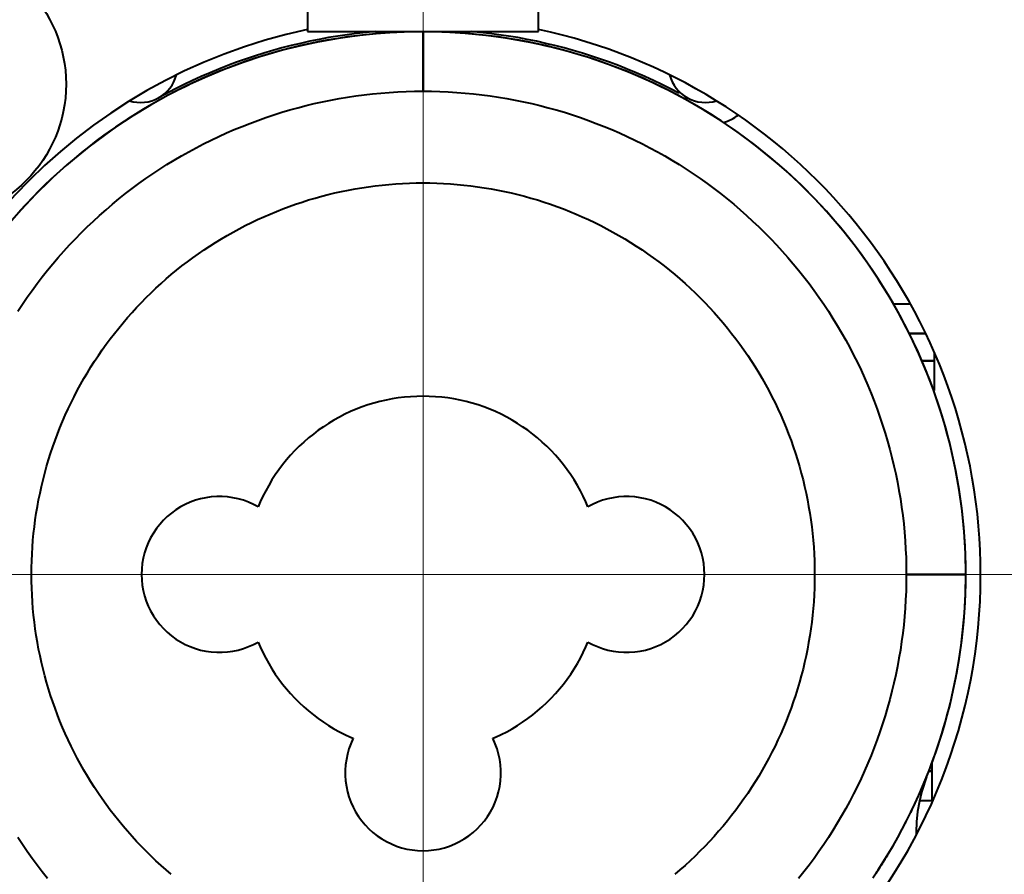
# Model space of a CAD drawing. Header units: millimetres. Extents: x 0 to 420, y -2 to 296.
# Tile 20 of 32: x 142 to 162, y 175 to 192. Entities that reach past the tile are written whole.
import ezdxf
from ezdxf.enums import TextEntityAlignment as Align
from ezdxf.lldxf.tags import DXFTag

# ---------------------------------------------------------------- set-up
doc = ezdxf.new("R2010")
doc.units = ezdxf.units.MM
for name, color, linetype in [('__NAS04_PROGETTI', 7, 'Continuous'), ('Default', 7, 'Continuous'), ('DV1_Predefinito', 7, 'Continuous'), ('ME001036.00.04', 7, 'Continuous'), ('ME001049.00.01', 7, 'Continuous'), ('VI000289', 7, 'Continuous')]:
    doc.layers.add(name, color=color, linetype=linetype)
doc.styles.add('SEACAD_Solid_Edge_ISO', font='txt')
doc.styles.add('SEACAD_Solid_Edge_ISOI', font='seisoi.ttf')
tags = doc.linetypes.add('CENTER2', pattern=[28.575, 19.05, -3.175, 3.175, -3.175]).pattern_tags.tags
tags[10:11] = [DXFTag(74, 4), DXFTag(75, 0), DXFTag(340, '0'), DXFTag(46, 0.0), DXFTag(50, 0.0), DXFTag(44, 0.0), DXFTag(45, 0.0)]
tags[8:9] = [DXFTag(74, 4), DXFTag(75, 0), DXFTag(340, '0'), DXFTag(46, 0.0), DXFTag(50, 0.0), DXFTag(44, 0.0), DXFTag(45, 0.0)]
tags[6:7] = [DXFTag(74, 4), DXFTag(75, 0), DXFTag(340, '0'), DXFTag(46, 0.0), DXFTag(50, 0.0), DXFTag(44, 0.0), DXFTag(45, 0.0)]
tags[4:5] = [DXFTag(74, 4), DXFTag(75, 0), DXFTag(340, '0'), DXFTag(46, 0.0), DXFTag(50, 0.0), DXFTag(44, 0.0), DXFTag(45, 0.0)]
doc.dimstyles.new('ISO', dxfattribs={"dimtxt": 3.5, "dimasz": 3.5, "dimexe": 1.75, "dimexo": 0, "dimgap": 0.875, "dimtad": 1, "dimtxsty": 'SEACAD_Solid_Edge_ISO', "dimblk1": '_SE_FILLED', "dimblk2": '_SE_FILLED', "dimsah": 1, "dimcen": 1.75, "dimadec": 1, "dimazin": 0, "dimtfac": 0.5, "dimtdec": 3, "dimtmove": 0, "dimatfit": 3, "dimfxl": 1, "dimarcsym": 0})

# ---------------------------------------------------------------- blocks, each defined once
blk = doc.blocks.new('SE')
at = {"layer": '__NAS04_PROGETTI', "color": 7, "linetype": 'Continuous', "lineweight": 40}
for p, q in [((147.646, 192.075), (147.646, 191.618)), ((152.304, 191.618), (152.304, 192.075)), ((147.646, 191.618), (152.304, 191.618)), ((148.065, 191.494), (147.877, 191.459)), ((148.255, 191.525), (148.065, 191.494)), ((148.444, 191.554), (148.255, 191.525)), ((148.449, 191.508), (148.26, 191.479)), ((148.451, 191.506), (148.262, 191.478)), ((148.635, 191.579), (148.444, 191.554)), ((148.639, 191.533), (148.449, 191.508)), ((148.641, 191.531), (148.451, 191.506)), ((148.826, 191.6), (148.635, 191.579)), ((148.829, 191.554), (148.639, 191.533)), ((148.831, 191.553), (148.641, 191.531)), ((149.007, 191.618), (148.826, 191.6)), ((149.019, 191.573), (148.829, 191.554)), ((149.021, 191.571), (148.831, 191.553)), ((149.209, 191.588), (149.019, 191.573)), ((149.211, 191.586), (149.021, 191.571)), ((149.4, 191.599), (149.209, 191.588)), ((149.402, 191.598), (149.211, 191.586)), ((149.591, 191.608), (149.4, 191.599)), ((149.593, 191.606), (149.402, 191.598)), ((149.782, 191.613), (149.591, 191.608)), ((149.784, 191.611), (149.593, 191.606)), ((149.973, 191.614), (149.782, 191.613)), ((149.975, 191.613), (149.784, 191.611)), ((150.164, 191.613), (149.973, 191.614)), ((150.166, 191.611), (149.975, 191.613)), ((149.975, 191.613), (149.975, 190.413)), ((149.975, 190.413), (149.975, 191.613)), ((150.355, 191.608), (150.164, 191.613)), ((150.357, 191.606), (150.166, 191.611)), ((150.546, 191.599), (150.355, 191.608)), ((150.548, 191.598), (150.357, 191.606)), ((150.737, 191.588), (150.546, 191.599)), ((150.739, 191.586), (150.548, 191.598)), ((150.928, 191.573), (150.737, 191.588)), ((150.929, 191.571), (150.739, 191.586)), ((151.118, 191.554), (150.928, 191.573)), ((151.12, 191.553), (150.929, 191.571)), ((151.125, 191.6), (150.943, 191.618)), ((151.308, 191.533), (151.118, 191.554)), ((151.31, 191.531), (151.12, 191.553)), ((151.315, 191.579), (151.125, 191.6)), ((151.497, 191.508), (151.308, 191.533)), ((151.499, 191.506), (151.31, 191.531)), ((151.506, 191.554), (151.315, 191.579)), ((151.686, 191.479), (151.497, 191.508)), ((151.688, 191.478), (151.499, 191.506)), ((151.696, 191.525), (151.506, 191.554)), ((151.885, 191.494), (151.696, 191.525)), ((152.074, 191.459), (151.885, 191.494)), ((147.314, 191.334), (147.129, 191.286)), ((147.501, 191.379), (147.314, 191.334)), ((147.51, 191.334), (147.324, 191.289)), ((147.512, 191.332), (147.326, 191.287)), ((147.689, 191.42), (147.501, 191.379)), ((147.697, 191.375), (147.51, 191.334)), ((147.698, 191.373), (147.512, 191.332)), ((147.877, 191.459), (147.689, 191.42)), ((147.884, 191.413), (147.697, 191.375)), ((147.886, 191.411), (147.698, 191.373)), ((148.072, 191.448), (147.884, 191.413)), ((148.074, 191.446), (147.886, 191.411)), ((148.26, 191.479), (148.072, 191.448)), ((148.262, 191.478), (148.074, 191.446)), ((151.875, 191.448), (151.686, 191.479)), ((151.877, 191.446), (151.688, 191.478)), ((152.063, 191.413), (151.875, 191.448)), ((152.064, 191.411), (151.877, 191.446)), ((152.25, 191.375), (152.063, 191.413)), ((152.252, 191.373), (152.064, 191.411)), ((152.262, 191.42), (152.074, 191.459)), ((152.437, 191.334), (152.25, 191.375)), ((152.438, 191.332), (152.252, 191.373)), ((152.449, 191.379), (152.262, 191.42)), ((152.622, 191.289), (152.437, 191.334)), ((152.624, 191.287), (152.438, 191.332)), ((152.636, 191.334), (152.449, 191.379)), ((152.822, 191.286), (152.636, 191.334)), ((146.577, 191.122), (146.395, 191.061)), ((146.76, 191.18), (146.577, 191.122)), ((146.772, 191.136), (146.59, 191.078)), ((146.774, 191.134), (146.591, 191.077)), ((146.944, 191.235), (146.76, 191.18)), ((146.955, 191.19), (146.772, 191.136)), ((146.957, 191.188), (146.774, 191.134)), ((147.129, 191.286), (146.944, 191.235)), ((147.139, 191.241), (146.955, 191.19)), ((147.141, 191.24), (146.957, 191.188)), ((147.324, 191.289), (147.139, 191.241)), ((147.326, 191.287), (147.141, 191.24)), ((152.807, 191.241), (152.622, 191.289)), ((152.809, 191.24), (152.624, 191.287)), ((152.992, 191.19), (152.807, 191.241)), ((152.993, 191.188), (152.809, 191.24)), ((153.007, 191.235), (152.822, 191.286)), ((153.175, 191.136), (152.992, 191.19)), ((153.177, 191.134), (152.993, 191.188)), ((153.191, 191.18), (153.007, 191.235)), ((153.357, 191.078), (153.175, 191.136)), ((153.359, 191.077), (153.177, 191.134)), ((153.374, 191.122), (153.191, 191.18)), ((153.556, 191.061), (153.374, 191.122)), ((146.034, 190.93), (145.855, 190.86)), ((146.214, 190.997), (146.034, 190.93)), ((146.228, 190.954), (146.049, 190.887)), ((146.23, 190.952), (146.051, 190.885)), ((146.395, 191.061), (146.214, 190.997)), ((146.408, 191.018), (146.228, 190.954)), ((146.41, 191.016), (146.23, 190.952)), ((146.59, 191.078), (146.408, 191.018)), ((146.591, 191.077), (146.41, 191.016)), ((153.538, 191.018), (153.357, 191.078)), ((153.54, 191.016), (153.359, 191.077)), ((153.718, 190.954), (153.538, 191.018)), ((153.72, 190.952), (153.54, 191.016)), ((153.737, 190.997), (153.556, 191.061)), ((153.897, 190.887), (153.718, 190.954)), ((153.899, 190.885), (153.72, 190.952)), ((153.916, 190.93), (153.737, 190.997)), ((154.095, 190.86), (153.916, 190.93)), ((145.502, 190.71), (145.327, 190.63)), ((145.678, 190.786), (145.502, 190.71)), ((145.695, 190.744), (145.52, 190.668)), ((145.697, 190.742), (145.521, 190.666)), ((145.855, 190.86), (145.678, 190.786)), ((145.871, 190.817), (145.695, 190.744)), ((145.873, 190.815), (145.697, 190.742)), ((146.049, 190.887), (145.871, 190.817)), ((146.051, 190.885), (145.873, 190.815)), ((154.075, 190.817), (153.897, 190.887)), ((154.077, 190.815), (153.899, 190.885)), ((154.252, 190.744), (154.075, 190.817)), ((154.254, 190.742), (154.077, 190.815)), ((154.272, 190.786), (154.095, 190.86)), ((154.427, 190.668), (154.252, 190.744)), ((154.429, 190.666), (154.254, 190.742)), ((154.448, 190.71), (154.272, 190.786)), ((154.623, 190.63), (154.448, 190.71)), ((145.154, 190.548), (144.982, 190.462)), ((145.173, 190.506), (145.002, 190.421)), ((145.175, 190.504), (145.004, 190.419)), ((145.327, 190.63), (145.154, 190.548)), ((145.346, 190.588), (145.173, 190.506)), ((145.175, 190.504), (145.174, 190.506)), ((145.347, 190.587), (145.175, 190.504)), ((145.52, 190.668), (145.346, 190.588)), ((145.521, 190.666), (145.347, 190.587)), ((154.601, 190.588), (154.427, 190.668)), ((154.603, 190.587), (154.429, 190.666)), ((154.773, 190.506), (154.601, 190.588)), ((154.775, 190.504), (154.603, 190.587)), ((154.796, 190.548), (154.623, 190.63)), ((154.945, 190.421), (154.773, 190.506)), ((154.775, 190.505), (154.775, 190.505)), ((154.946, 190.419), (154.775, 190.504)), ((154.968, 190.462), (154.796, 190.548)), ((144.982, 190.462), (144.653, 190.287)), ((144.833, 190.333), (144.665, 190.241)), ((144.834, 190.331), (144.666, 190.24)), ((145.002, 190.421), (144.833, 190.333)), ((145.004, 190.419), (144.834, 190.331)), ((148.45, 190.293), (148.618, 190.318)), ((148.618, 190.318), (148.787, 190.34)), ((148.787, 190.34), (148.956, 190.359)), ((148.956, 190.359), (149.125, 190.376)), ((149.125, 190.376), (149.295, 190.389)), ((149.295, 190.389), (149.465, 190.399)), ((149.465, 190.399), (149.635, 190.407)), ((149.635, 190.407), (149.805, 190.411)), ((149.805, 190.411), (149.975, 190.413)), ((149.975, 190.413), (150.145, 190.411)), ((150.145, 190.411), (150.315, 190.407)), ((150.315, 190.407), (150.485, 190.399)), ((150.485, 190.399), (150.655, 190.389)), ((150.655, 190.389), (150.825, 190.376)), ((150.825, 190.376), (150.994, 190.359)), ((150.994, 190.359), (151.163, 190.34)), ((151.163, 190.34), (151.332, 190.318)), ((151.332, 190.318), (151.5, 190.293)), ((155.114, 190.333), (154.945, 190.421)), ((155.116, 190.331), (154.946, 190.419)), ((155.138, 190.373), (154.968, 190.462)), ((155.282, 190.241), (155.114, 190.333)), ((155.284, 190.24), (155.116, 190.331)), ((155.151, 190.398), (155.138, 190.373)), ((155.265, 190.307), (155.282, 190.241)), ((144.498, 190.147), (144.334, 190.05)), ((144.5, 190.146), (144.335, 190.049)), ((144.665, 190.241), (144.498, 190.147)), ((144.666, 190.24), (144.5, 190.146)), ((147.452, 190.08), (147.616, 190.123)), ((147.616, 190.123), (147.782, 190.163)), ((147.782, 190.163), (147.948, 190.2)), ((147.948, 190.2), (148.115, 190.234)), ((148.115, 190.234), (148.282, 190.265)), ((148.282, 190.265), (148.45, 190.293)), ((151.5, 190.293), (151.668, 190.265)), ((151.668, 190.265), (151.835, 190.234)), ((151.835, 190.234), (152.002, 190.2)), ((152.002, 190.2), (152.168, 190.163)), ((152.168, 190.163), (152.334, 190.123)), ((152.334, 190.123), (152.499, 190.08)), ((155.45, 190.146), (155.284, 190.24)), ((155.615, 190.049), (155.45, 190.146)), ((144.171, 189.95), (144.01, 189.848)), ((144.173, 189.949), (144.011, 189.846)), ((144.334, 190.05), (144.171, 189.95)), ((144.335, 190.049), (144.173, 189.949)), ((146.801, 189.881), (146.962, 189.935)), ((146.962, 189.935), (147.124, 189.987)), ((147.124, 189.987), (147.288, 190.035)), ((147.288, 190.035), (147.452, 190.08)), ((152.499, 190.08), (152.663, 190.035)), ((152.663, 190.035), (152.826, 189.987)), ((152.826, 189.987), (152.988, 189.935)), ((152.988, 189.935), (153.149, 189.881)), ((155.778, 189.949), (155.615, 190.049)), ((155.939, 189.846), (155.778, 189.949)), ((143.85, 189.742), (143.693, 189.634)), ((143.852, 189.741), (143.694, 189.632)), ((144.01, 189.848), (143.85, 189.742)), ((144.011, 189.846), (143.852, 189.741)), ((146.323, 189.703), (146.481, 189.765)), ((146.481, 189.765), (146.64, 189.825)), ((146.64, 189.825), (146.801, 189.881)), ((153.149, 189.881), (153.31, 189.825)), ((153.31, 189.825), (153.469, 189.765)), ((153.469, 189.765), (153.628, 189.703)), ((156.098, 189.741), (155.939, 189.846)), ((156.256, 189.632), (156.098, 189.741)), ((143.537, 189.523), (143.383, 189.409)), ((143.539, 189.521), (143.385, 189.408)), ((143.693, 189.634), (143.537, 189.523)), ((143.694, 189.632), (143.539, 189.521)), ((145.855, 189.499), (146.009, 189.57)), ((146.009, 189.57), (146.165, 189.638)), ((146.165, 189.638), (146.323, 189.703)), ((153.628, 189.703), (153.785, 189.638)), ((153.785, 189.638), (153.941, 189.57)), ((153.941, 189.57), (154.096, 189.499)), ((156.411, 189.521), (156.256, 189.632)), ((156.565, 189.408), (156.411, 189.521)), ((143.383, 189.409), (143.232, 189.293)), ((143.385, 189.408), (143.234, 189.291)), ((145.398, 189.271), (145.549, 189.35)), ((145.549, 189.35), (145.701, 189.426)), ((145.701, 189.426), (145.855, 189.499)), ((154.096, 189.499), (154.249, 189.426)), ((154.249, 189.426), (154.402, 189.35)), ((154.402, 189.35), (154.552, 189.271)), ((156.717, 189.291), (156.565, 189.408)), ((143.082, 189.174), (142.935, 189.052)), ((143.084, 189.172), (142.937, 189.051)), ((143.232, 189.293), (143.082, 189.174)), ((143.234, 189.291), (143.084, 189.172)), ((145.1, 189.106), (145.248, 189.19)), ((145.248, 189.19), (145.398, 189.271)), ((154.552, 189.271), (154.702, 189.19)), ((154.702, 189.19), (154.85, 189.106)), ((156.866, 189.172), (156.717, 189.291)), ((157.014, 189.051), (156.866, 189.172)), ((142.789, 188.928), (142.646, 188.802)), ((142.791, 188.927), (142.648, 188.8)), ((142.935, 189.052), (142.789, 188.928)), ((142.937, 189.051), (142.791, 188.927)), ((144.665, 188.84), (144.808, 188.931)), ((144.808, 188.931), (144.953, 189.02)), ((144.953, 189.02), (145.1, 189.106)), ((154.85, 189.106), (154.997, 189.02)), ((154.997, 189.02), (155.142, 188.931)), ((155.142, 188.931), (155.285, 188.84)), ((157.159, 188.927), (157.014, 189.051)), ((157.302, 188.8), (157.159, 188.927)), ((142.646, 188.802), (142.505, 188.673)), ((142.648, 188.8), (142.507, 188.671)), ((144.383, 188.649), (144.523, 188.746)), ((144.523, 188.746), (144.665, 188.84)), ((155.285, 188.84), (155.427, 188.746)), ((155.427, 188.746), (155.567, 188.649)), ((157.443, 188.671), (157.302, 188.8)), ((142.367, 188.541), (142.23, 188.407)), ((142.369, 188.539), (142.232, 188.405)), ((142.505, 188.673), (142.367, 188.541)), ((142.507, 188.671), (142.369, 188.539)), ((144.107, 188.449), (144.244, 188.551)), ((144.244, 188.551), (144.383, 188.649)), ((149.012, 188.504), (149.149, 188.519)), ((149.149, 188.519), (149.287, 188.533)), ((149.287, 188.533), (149.424, 188.543)), ((149.424, 188.543), (149.562, 188.552)), ((149.562, 188.552), (149.699, 188.558)), ((149.699, 188.558), (149.837, 188.562)), ((149.837, 188.562), (149.975, 188.563)), ((149.975, 188.563), (150.113, 188.562)), ((150.113, 188.562), (150.251, 188.558)), ((150.251, 188.558), (150.389, 188.552)), ((150.389, 188.552), (150.526, 188.543)), ((150.526, 188.543), (150.664, 188.533)), ((150.664, 188.533), (150.801, 188.519)), ((150.801, 188.519), (150.938, 188.504)), ((155.567, 188.649), (155.706, 188.551)), ((155.706, 188.551), (155.843, 188.449)), ((157.582, 188.539), (157.443, 188.671)), ((157.718, 188.405), (157.582, 188.539)), ((142.23, 188.407), (142.097, 188.271)), ((142.232, 188.405), (142.098, 188.269)), ((143.839, 188.24), (143.972, 188.346)), ((143.972, 188.346), (144.107, 188.449)), ((147.931, 188.294), (148.064, 188.328)), ((148.064, 188.328), (148.198, 188.36)), ((148.198, 188.36), (148.333, 188.39)), ((148.333, 188.39), (148.468, 188.418)), ((148.468, 188.418), (148.603, 188.443)), ((148.603, 188.443), (148.739, 188.465)), ((148.739, 188.465), (148.876, 188.486)), ((148.876, 188.486), (149.012, 188.504)), ((150.938, 188.504), (151.075, 188.486)), ((151.075, 188.486), (151.211, 188.465)), ((151.211, 188.465), (151.347, 188.443)), ((151.347, 188.443), (151.483, 188.418)), ((151.483, 188.418), (151.618, 188.39)), ((151.618, 188.39), (151.752, 188.36)), ((151.752, 188.36), (151.886, 188.328)), ((151.886, 188.328), (152.02, 188.294)), ((155.843, 188.449), (155.978, 188.346)), ((155.978, 188.346), (156.111, 188.24)), ((157.852, 188.269), (157.718, 188.405)), ((141.965, 188.132), (141.836, 187.991)), ((141.967, 188.131), (141.838, 187.99)), ((142.097, 188.271), (141.965, 188.132)), ((142.098, 188.269), (141.967, 188.131)), ((143.579, 188.021), (143.708, 188.132)), ((143.708, 188.132), (143.839, 188.24)), ((147.273, 188.086), (147.403, 188.132)), ((147.403, 188.132), (147.534, 188.176)), ((147.534, 188.176), (147.665, 188.218)), ((147.665, 188.218), (147.798, 188.257)), ((147.798, 188.257), (147.931, 188.294)), ((152.02, 188.294), (152.153, 188.257)), ((152.153, 188.257), (152.285, 188.218)), ((152.285, 188.218), (152.416, 188.176)), ((152.416, 188.176), (152.547, 188.132)), ((152.547, 188.132), (152.677, 188.086)), ((156.111, 188.24), (156.242, 188.132)), ((156.242, 188.132), (156.372, 188.021)), ((157.983, 188.131), (157.852, 188.269)), ((158.113, 187.99), (157.983, 188.131)), ((143.451, 187.908), (143.579, 188.021)), ((146.762, 187.88), (146.888, 187.935)), ((146.888, 187.935), (147.016, 187.987)), ((147.016, 187.987), (147.144, 188.038)), ((147.144, 188.038), (147.273, 188.086)), ((152.677, 188.086), (152.806, 188.038)), ((152.806, 188.038), (152.935, 187.987)), ((152.935, 187.987), (153.062, 187.935)), ((153.062, 187.935), (153.188, 187.88)), ((156.372, 188.021), (156.499, 187.908)), ((158.239, 187.846), (158.113, 187.99)), ((143.202, 187.676), (143.326, 187.793)), ((143.326, 187.793), (143.451, 187.908)), ((146.389, 187.702), (146.512, 187.763)), ((146.512, 187.763), (146.637, 187.823)), ((146.637, 187.823), (146.762, 187.88)), ((153.188, 187.88), (153.314, 187.823)), ((153.314, 187.823), (153.438, 187.763)), ((153.438, 187.763), (153.562, 187.702)), ((156.499, 187.908), (156.625, 187.793)), ((156.625, 187.793), (156.748, 187.676)), ((158.363, 187.701), (158.239, 187.846)), ((142.962, 187.436), (143.081, 187.557)), ((143.081, 187.557), (143.202, 187.676)), ((146.025, 187.504), (146.145, 187.572)), ((146.145, 187.572), (146.266, 187.638)), ((146.266, 187.638), (146.389, 187.702)), ((153.562, 187.702), (153.684, 187.638)), ((153.684, 187.638), (153.805, 187.572)), ((153.805, 187.572), (153.925, 187.504)), ((156.748, 187.676), (156.869, 187.557)), ((156.869, 187.557), (156.989, 187.436)), ((158.485, 187.554), (158.363, 187.701)), ((158.604, 187.404), (158.485, 187.554)), ((142.844, 187.312), (142.962, 187.436)), ((145.673, 187.288), (145.789, 187.362)), ((145.789, 187.362), (145.906, 187.434)), ((145.906, 187.434), (146.025, 187.504)), ((153.925, 187.504), (154.044, 187.434)), ((154.044, 187.434), (154.162, 187.362)), ((154.162, 187.362), (154.278, 187.288)), ((156.989, 187.436), (157.106, 187.312)), ((158.72, 187.253), (158.604, 187.404)), ((142.617, 187.059), (142.729, 187.187)), ((142.729, 187.187), (142.844, 187.312)), ((145.332, 187.054), (145.444, 187.134)), ((145.444, 187.134), (145.558, 187.212)), ((145.558, 187.212), (145.673, 187.288)), ((154.278, 187.288), (154.393, 187.212)), ((154.393, 187.212), (154.506, 187.134)), ((154.506, 187.134), (154.619, 187.054)), ((157.106, 187.312), (157.221, 187.187)), ((157.221, 187.187), (157.334, 187.059)), ((158.834, 187.099), (158.72, 187.253)), ((142.398, 186.799), (142.506, 186.93)), ((142.506, 186.93), (142.617, 187.059)), ((145.111, 186.888), (145.221, 186.972)), ((145.221, 186.972), (145.332, 187.054)), ((154.619, 187.054), (154.73, 186.972)), ((154.73, 186.972), (154.839, 186.888)), ((157.334, 187.059), (157.444, 186.93)), ((157.444, 186.93), (157.552, 186.799)), ((158.945, 186.943), (158.834, 187.099)), ((159.053, 186.786), (158.945, 186.943)), ((142.292, 186.665), (142.398, 186.799)), ((144.897, 186.714), (145.004, 186.802)), ((145.004, 186.802), (145.111, 186.888)), ((154.839, 186.888), (154.947, 186.802)), ((154.947, 186.802), (155.053, 186.714)), ((157.552, 186.799), (157.658, 186.665)), ((159.159, 186.626), (159.053, 186.786)), ((142.087, 186.394), (142.188, 186.53)), ((142.188, 186.53), (142.292, 186.665)), ((144.587, 186.44), (144.689, 186.534)), ((144.689, 186.534), (144.792, 186.625)), ((144.792, 186.625), (144.897, 186.714)), ((155.053, 186.714), (155.158, 186.625)), ((155.158, 186.625), (155.261, 186.534)), ((155.261, 186.534), (155.363, 186.44)), ((157.658, 186.665), (157.762, 186.53)), ((157.762, 186.53), (157.863, 186.394)), ((159.261, 186.465), (159.159, 186.626)), ((141.988, 186.255), (142.087, 186.394)), ((144.389, 186.249), (144.487, 186.345)), ((144.487, 186.345), (144.587, 186.44)), ((155.363, 186.44), (155.463, 186.345)), ((155.463, 186.345), (155.561, 186.249)), ((157.863, 186.394), (157.962, 186.255)), ((159.361, 186.302), (159.261, 186.465)), ((141.892, 186.115), (141.988, 186.255)), ((144.197, 186.051), (144.292, 186.151)), ((144.292, 186.151), (144.389, 186.249)), ((155.561, 186.249), (155.658, 186.151)), ((155.658, 186.151), (155.753, 186.051)), ((157.962, 186.255), (158.058, 186.115)), ((159.458, 186.138), (159.361, 186.302)), ((159.552, 185.971), (159.458, 186.138)), ((141.798, 185.973), (141.892, 186.115)), ((144.013, 185.846), (144.104, 185.949)), ((144.104, 185.949), (144.197, 186.051)), ((155.753, 186.051), (155.846, 185.949)), ((155.846, 185.949), (155.937, 185.846)), ((158.058, 186.115), (158.152, 185.973)), ((158.152, 185.973), (158.244, 185.829)), ((159.468, 186.121), (159.806, 186.121)), ((159.643, 185.803), (159.552, 185.971)), ((143.836, 185.634), (143.923, 185.741)), ((143.923, 185.741), (144.013, 185.846)), ((155.937, 185.846), (156.027, 185.741)), ((156.027, 185.741), (156.115, 185.634)), ((158.244, 185.829), (158.332, 185.684)), ((159.732, 185.634), (159.643, 185.803)), ((143.75, 185.526), (143.836, 185.634)), ((156.115, 185.634), (156.2, 185.526)), ((158.332, 185.684), (158.419, 185.538)), ((158.419, 185.538), (158.503, 185.39)), ((159.817, 185.463), (159.732, 185.634)), ((143.584, 185.306), (143.666, 185.417)), ((143.666, 185.417), (143.75, 185.526)), ((156.2, 185.526), (156.284, 185.417)), ((156.284, 185.417), (156.366, 185.306)), ((158.503, 185.39), (158.584, 185.24)), ((159.788, 185.521), (160.117, 185.521)), ((160.117, 185.521), (159.788, 185.521)), ((159.899, 185.29), (159.817, 185.463)), ((143.426, 185.08), (143.504, 185.194)), ((143.504, 185.194), (143.584, 185.306)), ((156.366, 185.306), (156.446, 185.194)), ((156.446, 185.194), (156.525, 185.08)), ((158.584, 185.24), (158.662, 185.089)), ((159.978, 185.116), (159.899, 185.29)), ((160.29, 185.142), (160.29, 184.971)), ((143.276, 184.849), (143.35, 184.965)), ((143.35, 184.965), (143.426, 185.08)), ((156.525, 185.08), (156.601, 184.965)), ((156.601, 184.965), (156.675, 184.849)), ((158.662, 185.089), (158.738, 184.937)), ((160.055, 184.941), (159.978, 185.116)), ((160.29, 184.971), (160.042, 184.971)), ((160.042, 184.971), (160.29, 184.971)), ((160.128, 184.765), (160.055, 184.941)), ((160.29, 184.971), (160.29, 184.371)), ((143.204, 184.732), (143.276, 184.849)), ((156.675, 184.849), (156.747, 184.732)), ((158.738, 184.937), (158.812, 184.783)), ((158.812, 184.783), (158.882, 184.628)), ((160.198, 184.587), (160.128, 184.765)), ((143.066, 184.493), (143.134, 184.613)), ((143.134, 184.613), (143.204, 184.732)), ((156.747, 184.732), (156.817, 184.613)), ((156.817, 184.613), (156.885, 184.493)), ((158.882, 184.628), (158.95, 184.472)), ((160.265, 184.408), (160.198, 184.587)), ((142.936, 184.249), (143, 184.372)), ((143, 184.372), (143.066, 184.493)), ((156.885, 184.493), (156.95, 184.372)), ((156.95, 184.372), (157.014, 184.249)), ((158.95, 184.472), (159.015, 184.315)), ((160.329, 184.228), (160.265, 184.408)), ((160.29, 184.371), (160.278, 184.371)), ((142.875, 184.126), (142.936, 184.249)), ((149.105, 184.151), (148.984, 184.118)), ((149.228, 184.179), (149.105, 184.151)), ((149.351, 184.203), (149.228, 184.179)), ((149.475, 184.223), (149.351, 184.203)), ((149.599, 184.238), (149.475, 184.223)), ((149.724, 184.249), (149.599, 184.238)), ((149.85, 184.256), (149.724, 184.249)), ((149.975, 184.258), (149.85, 184.256)), ((150.101, 184.256), (149.975, 184.258)), ((150.226, 184.249), (150.101, 184.256)), ((150.351, 184.238), (150.226, 184.249)), ((150.476, 184.223), (150.351, 184.238)), ((150.599, 184.203), (150.476, 184.223)), ((150.723, 184.179), (150.599, 184.203)), ((150.845, 184.151), (150.723, 184.179)), ((150.966, 184.118), (150.845, 184.151)), ((157.014, 184.249), (157.076, 184.126)), ((159.015, 184.315), (159.078, 184.157)), ((159.078, 184.157), (159.137, 183.997)), ((160.389, 184.046), (160.329, 184.228)), ((142.758, 183.876), (142.815, 184.001)), ((142.815, 184.001), (142.875, 184.126)), ((148.513, 183.947), (148.399, 183.894)), ((148.628, 183.996), (148.513, 183.947)), ((148.746, 184.041), (148.628, 183.996)), ((148.864, 184.082), (148.746, 184.041)), ((148.984, 184.118), (148.864, 184.082)), ((151.086, 184.082), (150.966, 184.118)), ((151.205, 184.041), (151.086, 184.082)), ((151.322, 183.996), (151.205, 184.041)), ((151.437, 183.947), (151.322, 183.996)), ((151.551, 183.894), (151.437, 183.947)), ((157.076, 184.126), (157.135, 184.001)), ((157.135, 184.001), (157.192, 183.876)), ((159.137, 183.997), (159.194, 183.837)), ((160.447, 183.864), (160.389, 184.046)), ((142.65, 183.622), (142.703, 183.749)), ((142.703, 183.749), (142.758, 183.876)), ((148.178, 183.776), (148.07, 183.711)), ((148.287, 183.837), (148.178, 183.776)), ((148.399, 183.894), (148.287, 183.837)), ((151.663, 183.837), (151.551, 183.894)), ((151.773, 183.776), (151.663, 183.837)), ((151.88, 183.711), (151.773, 183.776)), ((157.192, 183.876), (157.247, 183.749)), ((157.247, 183.749), (157.3, 183.622)), ((159.194, 183.837), (159.248, 183.676)), ((160.501, 183.681), (160.447, 183.864)), ((142.6, 183.494), (142.65, 183.622)), ((147.862, 183.571), (147.762, 183.496)), ((147.965, 183.643), (147.862, 183.571)), ((148.07, 183.711), (147.965, 183.643)), ((151.985, 183.643), (151.88, 183.711)), ((152.088, 183.571), (151.985, 183.643)), ((152.188, 183.496), (152.088, 183.571)), ((157.3, 183.622), (157.35, 183.494)), ((159.248, 183.676), (159.299, 183.513)), ((160.552, 183.497), (160.501, 183.681)), ((142.506, 183.235), (142.552, 183.365)), ((142.552, 183.365), (142.6, 183.494)), ((147.664, 183.417), (147.57, 183.334)), ((147.762, 183.496), (147.664, 183.417)), ((152.286, 183.417), (152.188, 183.496)), ((152.381, 183.334), (152.286, 183.417)), ((157.35, 183.494), (157.399, 183.365)), ((157.399, 183.365), (157.445, 183.235)), ((159.299, 183.513), (159.347, 183.35)), ((159.347, 183.35), (159.393, 183.186)), ((160.6, 183.312), (160.552, 183.497)), ((142.462, 183.104), (142.506, 183.235)), ((147.389, 183.16), (147.304, 183.068)), ((147.478, 183.249), (147.389, 183.16)), ((147.57, 183.334), (147.478, 183.249)), ((152.472, 183.249), (152.381, 183.334)), ((152.561, 183.16), (152.472, 183.249)), ((152.647, 183.068), (152.561, 183.16)), ((157.445, 183.235), (157.489, 183.104)), ((159.393, 183.186), (159.435, 183.021)), ((160.644, 183.126), (160.6, 183.312)), ((142.381, 182.84), (142.42, 182.972)), ((142.42, 182.972), (142.462, 183.104)), ((147.221, 182.974), (147.142, 182.876)), ((147.304, 183.068), (147.221, 182.974)), ((152.729, 182.974), (152.647, 183.068)), ((152.808, 182.876), (152.729, 182.974)), ((157.489, 183.104), (157.53, 182.972)), ((157.53, 182.972), (157.569, 182.84)), ((159.435, 183.021), (159.475, 182.856)), ((160.686, 182.939), (160.644, 183.126)), ((142.344, 182.707), (142.381, 182.84)), ((147.067, 182.776), (146.995, 182.673)), ((147.142, 182.876), (147.067, 182.776)), ((152.884, 182.776), (152.808, 182.876)), ((152.956, 182.673), (152.884, 182.776)), ((157.569, 182.84), (157.606, 182.707)), ((159.475, 182.856), (159.512, 182.69)), ((160.724, 182.752), (160.686, 182.939)), ((142.278, 182.44), (142.31, 182.574)), ((142.31, 182.574), (142.344, 182.707)), ((146.926, 182.568), (146.862, 182.46)), ((146.995, 182.673), (146.926, 182.568)), ((153.024, 182.568), (152.956, 182.673)), ((153.089, 182.46), (153.024, 182.568)), ((157.606, 182.707), (157.641, 182.574)), ((157.641, 182.574), (157.673, 182.44)), ((159.512, 182.69), (159.546, 182.523)), ((160.759, 182.564), (160.724, 182.752)), ((160.79, 182.376), (160.759, 182.564)), ((142.248, 182.305), (142.278, 182.44)), ((146.862, 182.46), (146.801, 182.35)), ((153.149, 182.35), (153.089, 182.46)), ((157.673, 182.44), (157.703, 182.305)), ((159.546, 182.523), (159.577, 182.356)), ((159.577, 182.356), (159.605, 182.188)), ((160.819, 182.187), (160.79, 182.376)), ((142.195, 182.035), (142.22, 182.17)), ((142.22, 182.17), (142.248, 182.305)), ((145.382, 182.158), (145.279, 182.12)), ((145.488, 182.188), (145.382, 182.158)), ((145.595, 182.211), (145.488, 182.188)), ((145.704, 182.226), (145.595, 182.211)), ((145.813, 182.234), (145.704, 182.226)), ((145.923, 182.234), (145.813, 182.234)), ((146.033, 182.226), (145.923, 182.234)), ((146.141, 182.211), (146.033, 182.226)), ((146.248, 182.188), (146.141, 182.211)), ((146.354, 182.158), (146.248, 182.188)), ((146.457, 182.12), (146.354, 182.158)), ((146.744, 182.239), (146.691, 182.125)), ((146.801, 182.35), (146.744, 182.239)), ((153.206, 182.239), (153.149, 182.35)), ((153.259, 182.125), (153.206, 182.239)), ((153.596, 182.158), (153.493, 182.12)), ((153.702, 182.188), (153.596, 182.158)), ((153.809, 182.211), (153.702, 182.188)), ((153.918, 182.226), (153.809, 182.211)), ((154.027, 182.234), (153.918, 182.226)), ((154.137, 182.234), (154.027, 182.234)), ((154.247, 182.226), (154.137, 182.234)), ((154.355, 182.211), (154.247, 182.226)), ((154.462, 182.188), (154.355, 182.211)), ((154.568, 182.158), (154.462, 182.188)), ((154.671, 182.12), (154.568, 182.158)), ((157.703, 182.305), (157.73, 182.17)), ((157.73, 182.17), (157.755, 182.035)), ((159.605, 182.188), (159.63, 182.02)), ((160.843, 181.997), (160.819, 182.187)), ((142.172, 181.899), (142.195, 182.035)), ((144.989, 181.966), (144.9, 181.901)), ((145.082, 182.024), (144.989, 181.966)), ((145.179, 182.076), (145.082, 182.024)), ((145.279, 182.12), (145.179, 182.076)), ((146.557, 182.076), (146.457, 182.12)), ((146.649, 182.027), (146.557, 182.076)), ((146.691, 182.125), (146.649, 182.027)), ((153.302, 182.027), (153.259, 182.125)), ((153.393, 182.076), (153.302, 182.027)), ((153.493, 182.12), (153.393, 182.076)), ((154.771, 182.076), (154.671, 182.12)), ((154.868, 182.024), (154.771, 182.076)), ((154.961, 181.966), (154.868, 182.024)), ((155.05, 181.901), (154.961, 181.966)), ((157.755, 182.035), (157.778, 181.899)), ((159.63, 182.02), (159.652, 181.851)), ((160.865, 181.807), (160.843, 181.997)), ((142.134, 181.625), (142.152, 181.762)), ((142.152, 181.762), (142.172, 181.899)), ((144.816, 181.831), (144.737, 181.755)), ((144.9, 181.901), (144.816, 181.831)), ((155.134, 181.831), (155.05, 181.901)), ((155.213, 181.755), (155.134, 181.831)), ((157.778, 181.899), (157.798, 181.762)), ((157.798, 181.762), (157.816, 181.625)), ((159.652, 181.851), (159.672, 181.682)), ((160.883, 181.617), (160.865, 181.807)), ((142.118, 181.489), (142.134, 181.625)), ((144.596, 181.587), (144.535, 181.496)), ((144.664, 181.673), (144.596, 181.587)), ((144.737, 181.755), (144.664, 181.673)), ((155.286, 181.673), (155.213, 181.755)), ((155.354, 181.587), (155.286, 181.673)), ((155.415, 181.496), (155.354, 181.587)), ((157.816, 181.625), (157.832, 181.488)), ((159.672, 181.682), (159.688, 181.512)), ((160.898, 181.426), (160.883, 181.617)), ((142.105, 181.351), (142.118, 181.489)), ((144.48, 181.401), (144.432, 181.302)), ((144.535, 181.496), (144.48, 181.401)), ((155.47, 181.401), (155.415, 181.496)), ((155.518, 181.302), (155.47, 181.401)), ((157.832, 181.488), (157.845, 181.351)), ((159.688, 181.512), (159.701, 181.343)), ((160.91, 181.236), (160.898, 181.426)), ((142.086, 181.076), (142.094, 181.214)), ((142.094, 181.214), (142.105, 181.351)), ((144.391, 181.2), (144.357, 181.096)), ((144.432, 181.302), (144.391, 181.2)), ((155.559, 181.2), (155.518, 181.302)), ((155.593, 181.096), (155.559, 181.2)), ((157.845, 181.351), (157.856, 181.214)), ((157.856, 181.214), (157.864, 181.076)), ((159.701, 181.343), (159.712, 181.173)), ((159.712, 181.173), (159.719, 181.003)), ((160.918, 181.045), (160.91, 181.236)), ((142.08, 180.938), (142.086, 181.076)), ((144.331, 180.99), (144.311, 180.881)), ((144.357, 181.096), (144.331, 180.99)), ((155.62, 180.99), (155.593, 181.096)), ((155.639, 180.881), (155.62, 180.99)), ((157.864, 181.076), (157.87, 180.938)), ((159.719, 181.003), (159.724, 180.833)), ((160.923, 180.854), (160.918, 181.045)), ((142.075, 180.663), (142.076, 180.801)), ((142.076, 180.801), (142.08, 180.938)), ((144.3, 180.772), (144.296, 180.663)), ((144.311, 180.881), (144.3, 180.772)), ((155.65, 180.772), (155.639, 180.881)), ((155.654, 180.663), (155.65, 180.772)), ((157.87, 180.938), (157.874, 180.801)), ((157.874, 180.801), (157.875, 180.663)), ((159.724, 180.833), (159.725, 180.663)), ((160.925, 180.663), (160.923, 180.854)), ((142.076, 180.525), (142.075, 180.663)), ((144.296, 180.663), (144.3, 180.553)), ((155.65, 180.553), (155.654, 180.663)), ((157.875, 180.663), (157.874, 180.525)), ((159.725, 180.663), (159.724, 180.492)), ((159.725, 180.663), (160.925, 180.663)), ((160.925, 180.663), (159.725, 180.663)), ((160.923, 180.472), (160.925, 180.663)), ((142.08, 180.387), (142.076, 180.525)), ((142.086, 180.249), (142.08, 180.387)), ((144.3, 180.553), (144.311, 180.444)), ((144.311, 180.444), (144.331, 180.336)), ((155.62, 180.336), (155.639, 180.444)), ((155.639, 180.444), (155.65, 180.553)), ((157.87, 180.387), (157.864, 180.249)), ((157.874, 180.525), (157.87, 180.387)), ((159.724, 180.492), (159.719, 180.322)), ((160.918, 180.28), (160.923, 180.472)), ((142.094, 180.112), (142.086, 180.249)), ((144.331, 180.336), (144.357, 180.229)), ((144.357, 180.229), (144.391, 180.125)), ((155.559, 180.125), (155.593, 180.229)), ((155.593, 180.229), (155.62, 180.336)), ((157.864, 180.249), (157.856, 180.112)), ((159.719, 180.322), (159.712, 180.152)), ((160.91, 180.09), (160.918, 180.28)), ((142.105, 179.974), (142.094, 180.112)), ((142.118, 179.837), (142.105, 179.974)), ((144.391, 180.125), (144.432, 180.023)), ((144.432, 180.023), (144.48, 179.925)), ((155.47, 179.925), (155.518, 180.023)), ((155.518, 180.023), (155.559, 180.125)), ((157.845, 179.974), (157.832, 179.837)), ((157.856, 180.112), (157.845, 179.974)), ((159.701, 179.983), (159.688, 179.813)), ((159.712, 180.152), (159.701, 179.983)), ((160.898, 179.899), (160.91, 180.09)), ((142.134, 179.7), (142.118, 179.837)), ((144.48, 179.925), (144.535, 179.83)), ((144.535, 179.83), (144.596, 179.739)), ((155.354, 179.739), (155.415, 179.83)), ((155.415, 179.83), (155.47, 179.925)), ((157.832, 179.837), (157.816, 179.7)), ((159.688, 179.813), (159.672, 179.643)), ((160.883, 179.708), (160.898, 179.899)), ((142.152, 179.563), (142.134, 179.7)), ((144.596, 179.739), (144.664, 179.652)), ((144.664, 179.652), (144.737, 179.571)), ((155.213, 179.571), (155.286, 179.652)), ((155.286, 179.652), (155.354, 179.739)), ((157.816, 179.7), (157.798, 179.563)), ((159.672, 179.643), (159.652, 179.474)), ((160.865, 179.518), (160.883, 179.708)), ((142.172, 179.427), (142.152, 179.563)), ((142.195, 179.291), (142.172, 179.427)), ((144.737, 179.571), (144.816, 179.494)), ((144.816, 179.494), (144.9, 179.424)), ((144.9, 179.424), (144.989, 179.359)), ((154.961, 179.359), (155.05, 179.424)), ((155.05, 179.424), (155.134, 179.494)), ((155.134, 179.494), (155.213, 179.571)), ((157.778, 179.427), (157.755, 179.291)), ((157.798, 179.563), (157.778, 179.427)), ((159.652, 179.474), (159.63, 179.306)), ((160.843, 179.328), (160.865, 179.518)), ((142.22, 179.155), (142.195, 179.291)), ((144.989, 179.359), (145.082, 179.301)), ((145.082, 179.301), (145.179, 179.25)), ((145.179, 179.25), (145.279, 179.205)), ((145.279, 179.205), (145.382, 179.168)), ((146.354, 179.168), (146.457, 179.205)), ((146.457, 179.205), (146.557, 179.25)), ((146.557, 179.25), (146.649, 179.298)), ((146.649, 179.298), (146.691, 179.201)), ((146.691, 179.201), (146.744, 179.087)), ((153.206, 179.087), (153.259, 179.2)), ((153.259, 179.2), (153.302, 179.298)), ((153.302, 179.298), (153.393, 179.25)), ((153.393, 179.25), (153.493, 179.205)), ((153.493, 179.205), (153.596, 179.168)), ((154.568, 179.168), (154.671, 179.205)), ((154.671, 179.205), (154.771, 179.25)), ((154.771, 179.25), (154.868, 179.301)), ((154.868, 179.301), (154.961, 179.359)), ((157.755, 179.291), (157.73, 179.155)), ((159.63, 179.306), (159.605, 179.137)), ((160.819, 179.139), (160.843, 179.328)), ((142.248, 179.02), (142.22, 179.155)), ((142.278, 178.886), (142.248, 179.02)), ((145.382, 179.168), (145.488, 179.137)), ((145.488, 179.137), (145.595, 179.115)), ((145.595, 179.115), (145.704, 179.099)), ((145.704, 179.099), (145.813, 179.092)), ((145.813, 179.092), (145.923, 179.092)), ((145.923, 179.092), (146.033, 179.099)), ((146.033, 179.099), (146.141, 179.115)), ((146.141, 179.115), (146.248, 179.137)), ((146.248, 179.137), (146.354, 179.168)), ((146.744, 179.087), (146.801, 178.975)), ((153.149, 178.975), (153.206, 179.087)), ((153.596, 179.168), (153.702, 179.137)), ((153.702, 179.137), (153.809, 179.115)), ((153.809, 179.115), (153.918, 179.099)), ((153.918, 179.099), (154.027, 179.092)), ((154.027, 179.092), (154.137, 179.092)), ((154.137, 179.092), (154.247, 179.099)), ((154.247, 179.099), (154.355, 179.115)), ((154.355, 179.115), (154.462, 179.137)), ((154.462, 179.137), (154.568, 179.168)), ((157.703, 179.02), (157.673, 178.886)), ((157.73, 179.155), (157.703, 179.02)), ((159.605, 179.137), (159.577, 178.97)), ((160.79, 178.95), (160.819, 179.139)), ((142.31, 178.752), (142.278, 178.886)), ((146.801, 178.975), (146.862, 178.865)), ((146.862, 178.865), (146.926, 178.758)), ((153.024, 178.758), (153.089, 178.865)), ((153.089, 178.865), (153.149, 178.975)), ((157.673, 178.886), (157.641, 178.752)), ((159.546, 178.802), (159.512, 178.635)), ((159.577, 178.97), (159.546, 178.802)), ((160.759, 178.761), (160.79, 178.95)), ((142.344, 178.618), (142.31, 178.752)), ((142.381, 178.485), (142.344, 178.618)), ((146.926, 178.758), (146.995, 178.652)), ((146.995, 178.652), (147.067, 178.55)), ((152.884, 178.55), (152.956, 178.652)), ((152.956, 178.652), (153.024, 178.758)), ((157.606, 178.618), (157.569, 178.485)), ((157.641, 178.752), (157.606, 178.618)), ((159.512, 178.635), (159.475, 178.469)), ((160.724, 178.573), (160.759, 178.761)), ((142.42, 178.353), (142.381, 178.485)), ((147.067, 178.55), (147.142, 178.449)), ((147.142, 178.449), (147.221, 178.352)), ((152.729, 178.352), (152.808, 178.449)), ((152.808, 178.449), (152.884, 178.55)), ((157.569, 178.485), (157.53, 178.353)), ((159.475, 178.469), (159.435, 178.304)), ((160.644, 178.199), (160.686, 178.386)), ((160.686, 178.386), (160.724, 178.573)), ((142.462, 178.221), (142.42, 178.353)), ((142.506, 178.091), (142.462, 178.221)), ((147.221, 178.352), (147.304, 178.257)), ((147.304, 178.257), (147.389, 178.165)), ((152.561, 178.165), (152.647, 178.257)), ((152.647, 178.257), (152.729, 178.352)), ((157.489, 178.221), (157.445, 178.091)), ((157.53, 178.353), (157.489, 178.221)), ((159.435, 178.304), (159.393, 178.139)), ((160.6, 178.014), (160.644, 178.199)), ((142.552, 177.961), (142.506, 178.091)), ((147.389, 178.165), (147.478, 178.077)), ((147.478, 178.077), (147.57, 177.991)), ((147.57, 177.991), (147.664, 177.909)), ((152.286, 177.909), (152.381, 177.991)), ((152.381, 177.991), (152.472, 178.077)), ((152.472, 178.077), (152.561, 178.165)), ((157.445, 178.091), (157.399, 177.961)), ((159.393, 178.139), (159.347, 177.975)), ((160.552, 177.829), (160.6, 178.014)), ((142.6, 177.832), (142.552, 177.961)), ((142.65, 177.703), (142.6, 177.832)), ((147.664, 177.909), (147.762, 177.83)), ((147.762, 177.83), (147.862, 177.754)), ((152.088, 177.754), (152.188, 177.83)), ((152.188, 177.83), (152.286, 177.909)), ((157.35, 177.832), (157.3, 177.703)), ((157.399, 177.961), (157.35, 177.832)), ((159.299, 177.812), (159.248, 177.65)), ((159.347, 177.975), (159.299, 177.812)), ((160.501, 177.644), (160.552, 177.829)), ((142.703, 177.576), (142.65, 177.703)), ((147.862, 177.754), (147.965, 177.682)), ((147.965, 177.682), (148.07, 177.614)), ((148.07, 177.614), (148.178, 177.549)), ((151.773, 177.549), (151.88, 177.614)), ((151.88, 177.614), (151.985, 177.682)), ((151.985, 177.682), (152.088, 177.754)), ((157.3, 177.703), (157.247, 177.576)), ((159.248, 177.65), (159.194, 177.488)), ((160.447, 177.461), (160.501, 177.644)), ((142.758, 177.45), (142.703, 177.576)), ((142.815, 177.324), (142.758, 177.45)), ((148.178, 177.549), (148.287, 177.489)), ((148.287, 177.489), (148.399, 177.432)), ((148.399, 177.432), (148.513, 177.379)), ((151.437, 177.379), (151.551, 177.432)), ((151.551, 177.432), (151.663, 177.489)), ((151.663, 177.489), (151.773, 177.549)), ((157.192, 177.449), (157.135, 177.324)), ((157.247, 177.576), (157.192, 177.449)), ((159.194, 177.488), (159.137, 177.328)), ((160.389, 177.279), (160.447, 177.461)), ((142.875, 177.2), (142.815, 177.324)), ((142.936, 177.076), (142.875, 177.2)), ((148.519, 177.246), (148.481, 177.143)), ((148.513, 177.379), (148.567, 177.355)), ((148.567, 177.355), (148.519, 177.246)), ((151.383, 177.355), (151.437, 177.379)), ((151.432, 177.246), (151.383, 177.355)), ((151.469, 177.143), (151.432, 177.246)), ((157.076, 177.2), (157.014, 177.076)), ((157.135, 177.324), (157.076, 177.2)), ((159.137, 177.328), (159.078, 177.169)), ((160.329, 177.098), (160.389, 177.279)), ((143, 176.954), (142.936, 177.076)), ((148.451, 177.038), (148.428, 176.931)), ((148.481, 177.143), (148.451, 177.038)), ((151.5, 177.038), (151.469, 177.143)), ((151.522, 176.931), (151.5, 177.038)), ((157.014, 177.076), (156.95, 176.954)), ((159.015, 177.01), (158.95, 176.853)), ((159.078, 177.169), (159.015, 177.01)), ((160.265, 176.918), (160.329, 177.098)), ((143.066, 176.833), (143, 176.954)), ((143.134, 176.713), (143.066, 176.833)), ((148.413, 176.822), (148.405, 176.713)), ((148.428, 176.931), (148.413, 176.822)), ((151.538, 176.822), (151.522, 176.931)), ((151.545, 176.713), (151.538, 176.822)), ((156.885, 176.833), (156.817, 176.713)), ((156.95, 176.954), (156.885, 176.833)), ((158.95, 176.853), (158.882, 176.697)), ((160.198, 176.738), (160.265, 176.918)), ((160.239, 176.848), (160.239, 176.691)), ((143.204, 176.594), (143.134, 176.713)), ((148.405, 176.713), (148.405, 176.603)), ((148.405, 176.603), (148.413, 176.494)), ((151.538, 176.494), (151.545, 176.603)), ((151.545, 176.603), (151.545, 176.713)), ((156.817, 176.713), (156.747, 176.594)), ((158.882, 176.697), (158.812, 176.542)), ((160.128, 176.561), (160.198, 176.738)), ((160.239, 176.691), (160.179, 176.691)), ((160.179, 176.691), (160.239, 176.691)), ((160.239, 176.691), (160.239, 176.091)), ((143.276, 176.476), (143.204, 176.594)), ((143.35, 176.36), (143.276, 176.476)), ((148.413, 176.494), (148.428, 176.385)), ((151.522, 176.385), (151.538, 176.494)), ((156.675, 176.476), (156.601, 176.36)), ((156.747, 176.594), (156.675, 176.476)), ((158.812, 176.542), (158.738, 176.389)), ((160.135, 176.578), (160.039, 176.287)), ((160.055, 176.384), (160.128, 176.561)), ((160.055, 176.384), (160.107, 176.509)), ((160.131, 176.569), (160.135, 176.578)), ((143.426, 176.245), (143.35, 176.36)), ((143.504, 176.131), (143.426, 176.245)), ((148.428, 176.385), (148.451, 176.278)), ((148.451, 176.278), (148.481, 176.172)), ((151.469, 176.172), (151.5, 176.278)), ((151.5, 176.278), (151.522, 176.385)), ((156.525, 176.245), (156.446, 176.131)), ((156.601, 176.36), (156.525, 176.245)), ((158.662, 176.236), (158.584, 176.085)), ((158.738, 176.389), (158.662, 176.236)), ((159.899, 176.035), (159.978, 176.209)), ((159.899, 176.034), (159.979, 176.208)), ((159.978, 176.209), (160.055, 176.384)), ((159.979, 176.208), (160.055, 176.384)), ((160.039, 176.287), (159.989, 176.084)), ((143.584, 176.019), (143.504, 176.131)), ((143.666, 175.908), (143.584, 176.019)), ((148.481, 176.172), (148.519, 176.069)), ((148.519, 176.069), (148.563, 175.969)), ((151.387, 175.969), (151.432, 176.069)), ((151.432, 176.069), (151.469, 176.172)), ((156.366, 176.019), (156.284, 175.908)), ((156.446, 176.131), (156.366, 176.019)), ((158.584, 176.085), (158.503, 175.936)), ((159.817, 175.862), (159.899, 176.035)), ((159.817, 175.862), (159.899, 176.034)), ((159.989, 176.084), (159.952, 175.878)), ((160.239, 176.091), (159.991, 176.091)), ((143.75, 175.799), (143.666, 175.908)), ((148.563, 175.969), (148.615, 175.872)), ((148.615, 175.872), (148.673, 175.779)), ((151.278, 175.779), (151.336, 175.872)), ((151.336, 175.872), (151.387, 175.969)), ((156.284, 175.908), (156.2, 175.799)), ((158.503, 175.936), (158.419, 175.788)), ((159.732, 175.691), (159.817, 175.862)), ((159.732, 175.691), (159.817, 175.862)), ((159.952, 175.878), (159.931, 175.669)), ((143.836, 175.691), (143.75, 175.799)), ((143.923, 175.585), (143.836, 175.691)), ((148.673, 175.779), (148.737, 175.691)), ((148.737, 175.691), (148.808, 175.607)), ((148.808, 175.607), (148.884, 175.528)), ((151.066, 175.528), (151.143, 175.607)), ((151.143, 175.607), (151.213, 175.691)), ((151.213, 175.691), (151.278, 175.779)), ((156.115, 175.691), (156.027, 175.585)), ((156.2, 175.799), (156.115, 175.691)), ((158.332, 175.641), (158.244, 175.496)), ((158.419, 175.788), (158.332, 175.641)), ((159.643, 175.522), (159.732, 175.691)), ((159.644, 175.521), (159.732, 175.691)), ((159.931, 175.669), (159.923, 175.46)), ((144.013, 175.48), (143.923, 175.585)), ((144.104, 175.377), (144.013, 175.48)), ((148.884, 175.528), (148.965, 175.454)), ((148.965, 175.454), (149.052, 175.387)), ((150.899, 175.387), (150.985, 175.454)), ((150.985, 175.454), (151.066, 175.528)), ((155.937, 175.48), (155.846, 175.377)), ((156.027, 175.585), (155.937, 175.48)), ((158.244, 175.496), (158.152, 175.352)), ((159.552, 175.354), (159.643, 175.522)), ((159.552, 175.354), (159.644, 175.521)), ((159.923, 175.46), (159.925, 175.403)), ((141.892, 175.21), (141.798, 175.352)), ((141.988, 175.07), (141.892, 175.21)), ((144.197, 175.275), (144.104, 175.377)), ((144.292, 175.175), (144.197, 175.275)), ((149.052, 175.387), (149.143, 175.325)), ((149.143, 175.325), (149.238, 175.271)), ((149.238, 175.271), (149.336, 175.223)), ((149.336, 175.223), (149.438, 175.181)), ((150.512, 175.181), (150.614, 175.223)), ((150.614, 175.223), (150.713, 175.271)), ((150.713, 175.271), (150.808, 175.325)), ((150.808, 175.325), (150.899, 175.387)), ((155.753, 175.275), (155.658, 175.175)), ((155.846, 175.377), (155.753, 175.275)), ((158.058, 175.21), (157.962, 175.07)), ((158.152, 175.352), (158.058, 175.21)), ((159.458, 175.188), (159.552, 175.354)), ((159.458, 175.187), (159.552, 175.354)), ((142.087, 174.932), (141.988, 175.07)), ((144.389, 175.077), (144.292, 175.175)), ((144.487, 174.98), (144.389, 175.077)), ((149.438, 175.181), (149.542, 175.148)), ((149.542, 175.148), (149.649, 175.121)), ((149.649, 175.121), (149.757, 175.102)), ((149.757, 175.102), (149.866, 175.091)), ((149.866, 175.091), (149.975, 175.087)), ((149.975, 175.087), (150.085, 175.091)), ((150.085, 175.091), (150.194, 175.102)), ((150.194, 175.102), (150.302, 175.121)), ((150.302, 175.121), (150.408, 175.148)), ((150.408, 175.148), (150.512, 175.181)), ((155.561, 175.077), (155.463, 174.98)), ((155.658, 175.175), (155.561, 175.077)), ((157.962, 175.07), (157.863, 174.932)), ((159.261, 174.86), (159.361, 175.023)), ((159.261, 174.86), (159.361, 175.022)), ((159.361, 175.023), (159.458, 175.188)), ((159.361, 175.022), (159.458, 175.187)), ((142.188, 174.795), (142.087, 174.932)), ((144.587, 174.885), (144.487, 174.98)), ((144.689, 174.792), (144.587, 174.885)), ((155.363, 174.885), (155.261, 174.792)), ((155.463, 174.98), (155.363, 174.885)), ((157.863, 174.932), (157.762, 174.795)), ((159.159, 174.699), (159.261, 174.86)), ((159.159, 174.698), (159.261, 174.86)), ((142.292, 174.66), (142.188, 174.795)), ((142.398, 174.527), (142.292, 174.66)), ((144.792, 174.701), (144.689, 174.792)), ((144.897, 174.611), (144.792, 174.701)), ((155.158, 174.701), (155.053, 174.611)), ((155.261, 174.792), (155.158, 174.701)), ((157.658, 174.66), (157.552, 174.527)), ((157.762, 174.795), (157.658, 174.66)), ((159.053, 174.539), (159.159, 174.699)), ((159.053, 174.539), (159.159, 174.698))]:
    blk.add_line(p, q, dxfattribs=at)
for centre, radius, start, end in [((149.975, 180.663), 10.95, 0, 210.0495), ((144.276, 190.936), 0.75, 252.8804, 345.1056), ((155.674, 190.936), 0.75, 194.8965, 287.1158), ((155.69, 190.823), 1.1, 288.5138, 305.906), ((149.975, 180.663), 10.95, 338.0977, 0), ((149.975, 180.663), 10.95, 336.7406, 337.1684), ((149.975, 180.663), 10.95, 335.7295, 336.0089), ((149.975, 180.663), 10.95, 334.7191, 335.3217), ((149.975, 180.663), 10.95, 333.7071, 334.2814), ((149.975, 180.663), 10.95, 332.6965, 333.2928), ((149.975, 180.663), 10.95, 331.6857, 332.3023), ((149.975, 180.663), 10.95, 329.6594, 330.3272), ((149.975, 180.663), 10.95, 328.6425, 329.3416), ((149.975, 180.663), 10.95, 327.6272, 328.3575), ((149.975, 180.663), 10.95, 326.6107, 327.3723)]:
    blk.add_arc(centre, radius, start, end, dxfattribs=at)
at = {"layer": 'DV1_Predefinito', "color": 7, "linetype": 'CENTER2', "lineweight": 9}
for p, q in [((149.975, 202.274), (149.975, 166.332)), ((102.546, 180.663), (239.286, 180.663))]:
    blk.add_line(p, q, dxfattribs=at)
at = {"layer": 'ME001036.00.04', "color": 7, "linetype": 'Continuous', "lineweight": 40}
for start, end in [(101.9461, 312.6185), (0, 78.0543), (316.8236, 360)]:
    blk.add_arc((149.975, 180.652), 11.25, start, end, dxfattribs=at)
at = {"layer": 'ME001049.00.01', "color": 7, "linetype": 'Continuous', "lineweight": 13}
for p, q in [((144.483, 190.138), (144.483, 190.136)), ((144.133, 189.924), (144.133, 189.926)), ((144.093, 189.901), (144.093, 189.898))]:
    blk.add_line(p, q, dxfattribs=at)
at = {"layer": 'VI000289', "color": 7, "linetype": 'Continuous', "lineweight": 40}
blk.add_circle((140.024, 190.554), 2.75, dxfattribs=at)
blk = doc.blocks.new('DMBLK14')
at = {"layer": 'Default', "linetype": 'Continuous', "lineweight": 18}
for points in [[(67.689, 236.652), (68.855, 236.652), (68.272, 240.152)], [(67.689, 165.652), (68.272, 162.152), (68.855, 165.652)]]:
    blk.add_hatch(color=7, dxfattribs=at).paths.add_polyline_path(points)
at = {"layer": 'Default', "color": 7, "linetype": 'Continuous', "lineweight": 18}
for p, q in [((231.475, 240.152), (66.522, 240.152)), ((68.272, 240.152), (68.272, 162.152)), ((231.475, 162.152), (66.522, 162.152))]:
    blk.add_line(p, q, dxfattribs=at)
at = {"layer": 'Default', "color": 7, "linetype": 'Continuous', "lineweight": 18, "style": 'SEACAD_Solid_Edge_ISOI'}
blk.add_text('78', height=3.5, rotation=90, dxfattribs=at).set_placement((63.897, 198.925), align=Align.TOP_LEFT)
blk = doc.blocks.new('_SE_FILLED')
at = {"color": 0}
blk.add_line((0, 0), (-1, 0), dxfattribs=at)
blk.add_solid([(0, 0), (-1, -0.1665), (-1, 0.1665), (0, 0)], dxfattribs=at)

msp = doc.modelspace()

# ---------------------------------------------------------------- block references
at = {"layer": 'Default'}
msp.add_blockref('SE', (0, 0), dxfattribs=at)

# ---------------------------------------------------------------- dimensions: what is measured, and where the dimension line sits
at = {"layer": 'Default', "color": 7, "linetype": 'Continuous', "lineweight": 18}
dim = msp.add_linear_dim(base=(68.272, 240.152), p1=(231.475, 240.152), p2=(231.475, 162.152), angle=270, text='\\A1;<>', dimstyle='ISO', dxfattribs=at)
dim.commit()
dim.dimension.update_dxf_attribs({"geometry": 'DMBLK14', "text_midpoint": (68.272, 201.152), "dimtype": 161})

doc.saveas('drawing.dxf')
